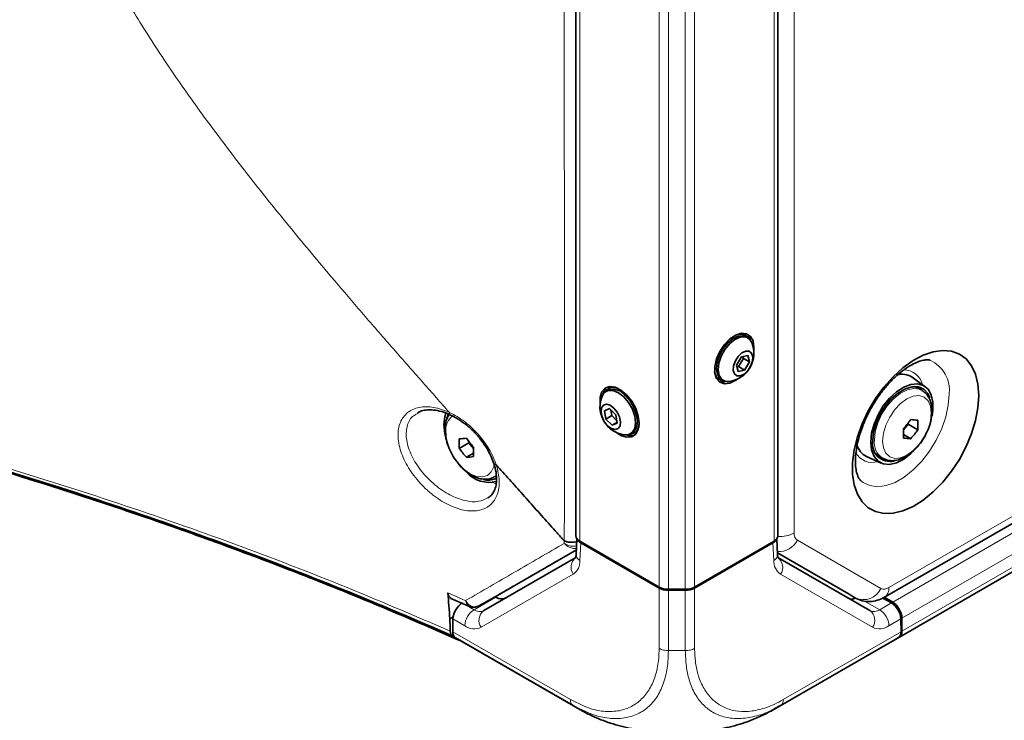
# Model space of a CAD drawing. Header units: millimetres. Extents: x 0 to 1118, y 0 to 864.
# Tile 158 of 256: x 235 to 273, y 609 to 635. Entities that reach past the tile are written whole.
import ezdxf

# ---------------------------------------------------------------- set-up
doc = ezdxf.new("R2010")
doc.units = ezdxf.units.MM

msp = doc.modelspace()

# ---------------------------------------------------------------- linework, layer by layer
at = {"color": 7, "linetype": 'Continuous', "lineweight": 18}
for p, q in [((268.391, 613.6207), (398.9599, 688.9965)), ((268.5421, 613.0649), (398.5967, 688.1438)), ((268.8956, 612.4525), (398.9502, 687.5314)), ((268.8956, 611.9582), (398.9502, 687.0371)), ((268.7921, 611.7293), (398.8467, 686.8082)), ((264.7767, 680.0327), (264.7767, 615.7079)), ((256.5831, 615.3976), (256.5831, 678.8837)), ((264.0077, 615.3976), (264.0077, 678.8837)), ((259.6187, 613.6452), (259.6187, 677.1313)), ((259.9722, 613.5607), (259.9722, 677.0467)), ((260.6187, 613.5607), (260.6187, 677.0467)), ((260.9722, 613.6452), (260.9722, 677.1313)), ((253.4113, 617.9184), (253.324, 617.8563)), ((253.3919, 617.5882), (253.2532, 617.6355)), ((255.9902, 615.313), (255.985, 615.4164)), ((256.6248, 615.3327), (256.5933, 614.6559)), ((263.9976, 614.6559), (263.966, 615.3327)), ((264.901, 615.4332), (268.091, 613.591)), ((264.1404, 614.9485), (267.1253, 613.2248)), ((256.3356, 614.1363), (252.8165, 612.1042)), ((267.7743, 612.1042), (264.2553, 614.1363)), ((259.6187, 611.2981), (259.6187, 613.6044)), ((259.9722, 613.5199), (259.9722, 611.2132)), ((260.6187, 611.2132), (260.6187, 613.5199)), ((260.9722, 613.6044), (260.9722, 611.2981)), ((252.0973, 613.0369), (252.5451, 612.7784)), ((252.5451, 612.7784), (253.3759, 613.258)), ((267.4703, 613.1106), (268.0458, 612.7784)), ((268.0458, 612.7784), (268.4936, 613.0369)), ((252.1915, 612.166), (251.7375, 612.4281)), ((268.8533, 612.4281), (268.3993, 612.166)), ((251.7301, 611.9381), (256.2292, 609.3408)), ((264.3617, 609.3408), (268.8608, 611.9381)), ((268.7616, 611.7117), (264.2578, 609.1117)), ((259.9722, 611.2131), (260.6187, 611.2131)), ((256.5426, 608.9907), (256.3332, 609.1116)), ((264.0483, 608.9907), (264.2577, 609.1116))]:
    msp.add_line(p, q, dxfattribs=at)
at = {"color": 7, "linetype": 'Continuous', "lineweight": 35}
for p, q in [((268.2253, 613.2544), (398.7942, 688.6302)), ((268.4688, 611.5426), (398.5235, 686.6215)), ((256.4367, 679.0878), (256.4367, 615.6017)), ((264.1542, 615.6017), (264.1542, 679.0878)), ((262.9174, 623.2689), (262.875, 623.2934)), ((263.0039, 623.1656), (262.9367, 623.2044)), ((262.7604, 622.4391), (262.5765, 622.1287)), ((262.653, 622.0703), (262.8369, 622.3807)), ((263.0055, 622.4987), (262.7604, 622.4391)), ((262.8369, 622.3807), (262.8191, 622.4534)), ((262.8369, 622.3807), (263.0667, 622.248)), ((263.0667, 622.248), (263.0055, 622.4987)), ((262.5765, 622.1287), (262.6377, 621.8779)), ((262.5942, 622.056), (262.653, 622.0703)), ((262.6377, 621.8779), (262.8828, 621.9376)), ((262.653, 622.0703), (262.8828, 621.9376)), ((262.8828, 621.9376), (263.0667, 622.248)), ((261.8913, 621.5895), (261.9338, 621.565)), ((261.9993, 621.5805), (262.0665, 621.5417)), ((269.7876, 621.3029), (269.2903, 621.662)), ((257.7159, 621.2521), (257.6734, 621.2276)), ((269.5041, 621.2534), (269.3591, 621.3096)), ((269.6539, 621.167), (269.5041, 621.2534)), ((257.6541, 621.163), (257.587, 621.1242)), ((257.719, 620.4649), (257.5275, 620.3807)), ((257.9608, 620.2312), (257.719, 620.4649)), ((250.4164, 620.2932), (250.3912, 620.278)), ((257.5275, 620.3807), (257.5778, 620.0628)), ((257.8076, 620.1954), (257.5778, 620.0628)), ((257.5778, 620.0628), (257.8196, 619.8291)), ((257.7733, 620.4124), (257.8076, 620.1954)), ((257.8076, 620.1954), (257.9951, 620.0142)), ((258.0111, 619.9133), (257.9608, 620.2312)), ((258.0073, 619.9374), (257.8196, 619.8291)), ((257.8196, 619.8291), (258.0111, 619.9133)), ((268.9592, 619.6508), (269.1343, 619.8686)), ((269.1343, 619.8686), (269.1343, 619.9164)), ((269.505, 619.6546), (269.1343, 619.8686)), ((258.5244, 619.5004), (258.5916, 619.5392)), ((258.6571, 619.5236), (258.6995, 619.5481)), ((269.231, 619.3137), (268.9612, 619.4695)), ((251.9786, 618.9453), (252.3493, 619.1593)), ((252.3493, 619.2072), (252.3493, 619.1593)), ((252.3493, 619.1593), (252.5244, 618.9415)), ((252.2526, 618.6045), (252.5224, 618.7602)), ((267.5435, 618.6361), (268.1031, 618.385)), ((268.0347, 618.639), (267.9515, 618.6455)), ((268.0043, 618.6552), (268.154, 618.5688)), ((253.3296, 617.8595), (253.3958, 617.8977)), ((256.4757, 615.49), (256.4474, 614.8833)), ((256.5831, 615.3976), (259.6187, 613.6452)), ((256.6248, 615.3327), (259.6187, 613.6044)), ((260.9722, 613.6452), (264.0077, 615.3976)), ((260.9722, 613.6044), (263.966, 615.3327)), ((264.1435, 614.8833), (264.1152, 615.49)), ((256.4557, 615.0623), (253.3524, 613.2702)), ((264.1404, 614.9484), (266.8778, 613.3676)), ((252.9201, 612.7413), (256.4392, 614.7735)), ((264.1517, 614.7735), (267.6708, 612.7413)), ((252.7255, 612.926), (253.3524, 613.2702)), ((253.3536, 613.2709), (253.3759, 613.258)), ((259.9722, 613.5607), (260.6187, 613.5607)), ((259.9722, 613.5199), (260.6187, 613.5199)), ((267.1253, 613.2248), (266.8778, 613.3676)), ((251.6561, 613.2097), (252.3725, 612.9004)), ((268.4936, 613.0369), (268.1686, 613.2245)), ((268.2192, 613.2512), (268.5421, 613.0649)), ((251.6194, 612.4311), (251.6199, 612.4309)), ((251.6199, 612.4309), (251.7438, 612.4999)), ((251.7375, 612.4281), (251.7301, 611.9381)), ((268.8533, 612.4281), (268.8608, 611.9381)), ((268.8956, 612.4525), (268.8956, 611.9582)), ((256.3331, 609.1117), (251.8293, 611.7117)), ((252.1468, 611.5283), (251.8293, 611.7117)), ((252.1468, 611.5283), (252.1574, 611.5222)), ((252.1574, 611.5222), (252.1679, 611.5161)), ((252.1679, 611.5161), (256.6761, 608.9136)), ((263.9148, 608.9136), (268.423, 611.5161)), ((268.423, 611.5161), (268.4335, 611.5222)), ((268.4335, 611.5222), (268.444, 611.5283)), ((268.444, 611.5283), (268.7616, 611.7117)), ((268.7921, 611.7293), (268.4688, 611.5426)), ((264.2577, 609.1117), (264.0099, 608.9837))]:
    msp.add_line(p, q, dxfattribs=at)
at = {"color": 7, "linetype": 'Continuous', "lineweight": 35, "flags": 128}
for points in [[(263.2311, 622.6714), (263.2405, 622.8139), (263.2072, 623.0504), (263.11, 623.2273), (262.9577, 623.3289), (262.7637, 623.3463), (262.5454, 623.2778), (262.3221, 623.1295), (262.1136, 622.9147), (261.9385, 622.6524), (261.8123, 622.3659), (261.7463, 622.0806), (261.7463, 621.822), (261.8123, 621.613), (261.9385, 621.4722), (262.1136, 621.412), (262.3221, 621.4379), (262.5454, 621.5475), (262.6081, 621.5921)], [(261.9993, 621.5805), (261.9448, 621.6204), (261.8446, 621.7723), (261.8055, 621.9849), (261.8312, 622.2374), (261.9192, 622.505), (262.061, 622.7617), (262.2426, 622.9822), (262.4463, 623.145), (262.6521, 623.2341)], [(262.2974, 621.5018), (262.1633, 621.5053), (262.0119, 621.5816), (261.9118, 621.7335), (261.8726, 621.9461), (261.8984, 622.1986), (261.9864, 622.4663), (262.1282, 622.7229), (262.3098, 622.9434), (262.5135, 623.1062), (262.7193, 623.1953)], [(262.6521, 623.2341), (262.8399, 623.2408), (262.9367, 623.2044)], [(262.7187, 623.3388), (262.792, 623.3273), (262.875, 623.2934)], [(271.8328, 620.9661), (271.8015, 620.5006), (271.7085, 620.011), (271.5561, 619.5101), (271.3483, 619.0107), (271.0905, 618.5258), (270.7894, 618.0681), (270.4527, 617.6493), (270.0892, 617.2802), (269.7083, 616.9705), (269.3198, 616.7282), (268.9339, 616.5595), (268.5605, 616.4689), (268.2093, 616.4586), (267.8893, 616.5289), (267.609, 616.678), (267.3754, 616.9021), (267.1948, 617.1953), (267.0717, 617.55), (267.0093, 617.9572), (267.0093, 618.4061), (267.0717, 618.8852), (267.1948, 619.3821), (267.3754, 619.8839), (267.609, 620.3776), (267.8893, 620.8504), (268.2093, 621.2901), (268.5605, 621.6853), (268.9339, 622.0258), (269.3198, 622.3027), (269.7083, 622.5089), (270.0892, 622.639), (270.4527, 622.6896), (270.7894, 622.6595), (271.0905, 622.5494), (271.3483, 622.3622), (271.5561, 622.1028), (271.7085, 621.7777), (271.8015, 621.3956), (271.8328, 620.9661)], [(262.9252, 622.6622), (263.0545, 622.6595), (263.1484, 622.5851), (263.1925, 622.4503), (263.1801, 622.2756), (263.1131, 622.0877), (263.0018, 621.915), (262.863, 621.784), (262.7179, 621.7145), (262.5886, 621.7172), (262.4948, 621.7916), (262.4507, 621.9264), (262.4631, 622.101), (262.53, 622.289), (262.6413, 622.4617), (262.7801, 622.5927), (262.9252, 622.6622)], [(261.8913, 621.5895), (261.8204, 621.6444), (261.7739, 621.7021)], [(258.8529, 619.9051), (258.8196, 620.1801), (258.7224, 620.4692), (258.5701, 620.7467), (258.3761, 620.988), (258.1578, 621.1716), (257.9345, 621.2812), (257.726, 621.307), (257.5509, 621.2469), (257.4247, 621.106), (257.3587, 620.897), (257.3587, 620.6384), (257.3598, 620.63)], [(257.6261, 621.285), (257.5308, 621.1673), (257.4757, 621.0178)], [(257.7159, 621.2521), (257.7988, 621.286), (257.8722, 621.2974)], [(261.9076, 621.4952), (262.0075, 621.4732), (262.2143, 621.4986)], [(267.7024, 619.1838), (267.7345, 619.5202), (267.8293, 619.8755), (267.9815, 620.2307), (268.1831, 620.5666), (268.423, 620.8651), (268.6884, 621.11), (268.965, 621.2883), (269.2378, 621.3903), (269.4922, 621.4104), (269.7145, 621.3476), (269.8926, 621.2054), (270.0169, 620.9912), (270.0808, 620.7168), (270.0808, 620.3969), (270.0502, 620.1914)], [(269.9562, 620.8773), (269.8818, 621.0396), (269.7292, 621.2067), (269.5283, 621.2963), (269.2905, 621.3031), (269.0299, 621.2268), (268.7614, 621.0719), (268.5007, 620.8472), (268.263, 620.5659), (268.062, 620.2442), (267.9095, 619.9011), (267.8143, 619.5562), (267.7819, 619.2297)], [(269.4862, 621.3039), (269.5282, 621.2437), (269.5334, 621.2351)], [(257.4369, 620.9442), (257.5237, 621.0761), (257.6719, 621.158), (257.8577, 621.1572), (258.0629, 621.0736), (258.2674, 620.9155)], [(258.2674, 620.9155), (258.4512, 620.6984), (258.5962, 620.4434), (258.6883, 620.1757), (258.7186, 619.9213), (258.6839, 619.7052), (258.5877, 619.5485), (258.4394, 619.4666), (258.2935, 619.4605)], [(258.3346, 620.9543), (258.5183, 620.7371), (258.6634, 620.4822), (258.7555, 620.2144), (258.7857, 619.9601), (258.751, 619.744), (258.6549, 619.5873), (258.5916, 619.5392)], [(257.8885, 620.4866), (258.0147, 620.3299), (258.1036, 620.1454), (258.1416, 619.9612), (258.1229, 619.8052), (258.0504, 619.7013), (257.9351, 619.6652), (257.7945, 619.7025), (257.6501, 619.8074), (257.5238, 619.9641), (257.435, 620.1486), (257.397, 620.3328), (257.4157, 620.4888), (257.4882, 620.5927), (257.6035, 620.6288), (257.7441, 620.5915), (257.8885, 620.4866)], [(251.3947, 619.8523), (251.4269, 620.1515), (251.4716, 620.2945)], [(251.5673, 620.2671), (251.5066, 620.0954), (251.4943, 620.0376)], [(251.4639, 619.35), (251.4269, 619.5159), (251.3947, 619.8523)], [(257.9828, 619.5508), (258.1578, 619.4413), (258.3761, 619.3728), (258.5701, 619.3901), (258.7224, 619.4918), (258.8196, 619.6687), (258.8529, 619.9051)], [(258.817, 619.6608), (258.7705, 619.603), (258.6995, 619.5481)], [(269.2983, 618.8081), (269.2378, 618.7502), (268.965, 618.5371), (268.6884, 618.3961), (268.423, 618.3346), (268.1831, 618.3561), (267.9815, 618.4593), (267.8293, 618.6387), (267.7345, 618.8846), (267.7024, 619.1838)], [(267.883, 618.7528), (267.8961, 618.739), (268.0043, 618.6552)], [(251.7272, 611.7696), (251.8325, 611.704), (252.0082, 611.5947)]]:
    msp.add_lwpolyline(points, dxfattribs=at)
at = {"color": 7, "linetype": 'Continuous', "lineweight": 18, "flags": 128}
for points in [[(267.8433, 619.2556), (267.8766, 619.5794), (267.9745, 619.9214), (268.1307, 620.26), (268.3356, 620.5739), (268.5762, 620.8435), (268.8373, 621.0518), (269.1027, 621.1857), (269.3555, 621.2368), (269.58, 621.2019), (269.6651, 621.1603)], [(270.7002, 621.0165), (270.6679, 620.5962), (270.5723, 620.153), (270.4166, 619.7021), (270.2061, 619.2586), (269.948, 618.8379), (269.651, 618.4541), (269.3253, 618.1203), (268.9819, 617.848), (268.6326, 617.6463), (268.2892, 617.5222), (267.9635, 617.4799), (267.6665, 617.5208), (267.4083, 617.6435), (267.3171, 617.7154)], [(268.155, 619.2242), (268.1868, 618.964), (268.2799, 618.7582), (268.428, 618.6209), (268.621, 618.5613), (268.8457, 618.5835), (269.0869, 618.6861), (269.3281, 618.862), (269.5529, 619.0992), (269.7459, 619.3817), (269.894, 619.6901), (269.9871, 620.0034), (270.0189, 620.3002), (269.9871, 620.5604), (269.894, 620.7662), (269.7459, 620.9036), (269.5529, 620.9632), (269.3281, 620.9409), (269.0869, 620.8384), (268.8457, 620.6625), (268.621, 620.4252), (268.428, 620.1428), (268.2799, 619.8344), (268.1868, 619.5211), (268.155, 619.2242)], [(251.4647, 619.591), (251.4965, 619.2941), (251.5896, 618.9808), (251.7377, 618.6724), (251.9307, 618.39), (252.1555, 618.1527), (252.3967, 617.9768), (252.6379, 617.8743), (252.8626, 617.852), (253.0556, 617.9116), (253.2037, 618.049), (253.2968, 618.2548), (253.3161, 618.3468)]]:
    msp.add_lwpolyline(points, dxfattribs=at)
at = {"color": 7, "linetype": 'Continuous', "lineweight": 35}
for centre, radius, start, end in [((262.7176, 622.9279), 0.3899, 32.02238, 116.77608), ((262.8269, 622.8631), 0.3492, 20.52621, 107.95204), ((262.6429, 622.9692), 0.4808, 10.78413, 47.97822), ((262.1543, 622.5736), 1.0813, 277.60709, 22.39829), ((262.1291, 621.9086), 0.3899, 183.23086, 267.98143), ((268.9051, 621.0846), 0.6941, 56.29789, 107.08636), ((257.8733, 620.8866), 0.3899, 63.2239, 147.97761), ((257.8563, 620.6086), 0.5901, 35.85592, 110.03568), ((258.4366, 620.5322), 1.0812, 157.60171, 225.97626), ((265.5181, 622.7485), 4.5932, 318.47673, 323.93413), ((269.7473, 624.275), 4.262, 263.04103, 266.73993), ((258.4366, 620.5322), 1.0812, 225.97626, 262.39291), ((258.4618, 619.8672), 0.3899, 272.01857, 356.76916), ((265.3039, 619.5209), 3.6576, 357.13719, 2.86281), ((265.8519, 619.8373), 3.6576, 357.13719, 2.86281), ((255.6317, 619.128), 3.6576, 177.13719, 182.86281), ((251.7363, 623.5658), 4.262, 273.26007, 276.95897), ((255.9655, 622.0393), 4.5932, 216.06587, 221.52327), ((258.5347, 619.8943), 0.4648, 250.11169, 288.6399), ((269.4733, 623.5688), 4.262, 263.04103, 266.73993), ((265.7921, 622.3587), 4.5932, 318.47673, 323.93413), ((255.6915, 621.6494), 4.5932, 216.06587, 221.52327), ((256.1797, 618.8116), 3.6576, 177.13719, 182.86281), ((267.8469, 619.2534), 0.6878, 194.62846, 243.82168), ((268.4412, 619.1125), 0.6696, 169.91941, 283.22198), ((252.0103, 622.8595), 4.262, 273.26007, 276.95897), ((253.1185, 618.7876), 1.1422, 223.53127, 283.25938), ((253.0726, 618.3811), 0.6558, 253.94946, 297.4958), ((256.6869, 615.6267), 0.2515, 185.6948, 245.62534), ((263.904, 615.6267), 0.2515, 294.37466, 354.3052), ((259.9578, 614.282), 0.7215, 241.95976, 271.1441), ((259.9578, 614.2412), 0.7215, 241.95976, 271.1441), ((260.6331, 614.282), 0.7215, 268.8559, 298.04024), ((260.6331, 614.2412), 0.7215, 268.8559, 298.04024), ((268.128, 612.4176), 0.7684, 2.60548, 57.39452), ((268.6453, 611.9335), 0.2515, 305.69804, 5.62038)]:
    msp.add_arc(centre, radius, start, end, dxfattribs=at)
at = {"color": 7, "linetype": 'Continuous', "lineweight": 18}
for centre, radius, start, end in [((269.4383, 621.1668), 1.2708, 353.20406, 64.82887), ((268.9691, 621.2173), 0.7301, 12.8754, 91.03517), ((252.1288, 619.6555), 0.6672, 127.15608, 185.54914), ((268.5589, 619.1659), 0.7212, 172.85861, 236.12088), ((267.7674, 619.1352), 0.7289, 208.50591, 287.20724), ((264.222, 616.771), 1.1991, 266.64931, 297.55824), ((265.0771, 615.6783), 0.3018, 174.37962, 234.30196), ((264.1985, 615.7797), 0.7833, 265.57494, 333.74341), ((256.7065, 614.8891), 0.2592, 181.2778, 244.09706), ((263.8778, 614.8932), 0.2658, 296.77243, 357.8527), ((256.7125, 614.4021), 0.4611, 126.35124, 215.18509), ((255.9905, 614.6312), 0.6033, 304.89333, 2.3489), ((264.6004, 614.6312), 0.6033, 177.6511, 235.10667), ((263.8784, 614.4021), 0.4611, 324.81491, 53.64876), ((267.4213, 613.9007), 0.7379, 246.35693, 335.1837), ((268.2153, 613.866), 0.3018, 245.68605, 305.61817), ((268.0105, 613.5723), 0.3836, 304.03203, 7.25827), ((252.9591, 612.1311), 0.7684, 122.60548, 177.39452), ((252.7648, 613.085), 0.3772, 234.38183, 294.31395), ((253.1934, 612.3699), 0.4611, 126.35124, 215.18509), ((267.8261, 613.085), 0.3772, 245.68605, 305.61817), ((267.3975, 612.3699), 0.4611, 324.81491, 53.64876), ((267.6317, 612.1311), 0.7684, 2.60548, 57.39452), ((252.5577, 612.6771), 0.6287, 234.38183, 294.31395), ((268.0332, 612.6771), 0.6287, 245.68605, 305.61817)]:
    msp.add_arc(centre, radius, start, end, dxfattribs=at)
at = {"color": 7, "linetype": 'Continuous', "lineweight": 35}
for centre, major_axis, ratio, start_param, end_param in [((256.9784, 615.5368), (0.5003, -0.0006), 0.5772866, 3.3770792, 3.928362), ((263.6125, 615.5368), (0.5003, 0.0006), 0.5772866, 5.496416, 6.0476986), ((252.0911, 612.6322), (0.2564, 0.4293), 0.56722, 0.7937456, 2.3645419), ((253.3852, 613.8758), (-0.365, 0.6553), 0.587367, 2.3653138, 3.150712), ((267.2057, 613.8758), (0.365, 0.6553), 0.587367, 3.1324733, 3.7579926), ((268.4998, 612.6322), (-0.2564, 0.4293), 0.56722, 3.9186434, 5.4894397), ((252.0836, 612.1422), (0.2564, 0.4293), 0.56722, 2.3645419, 3.1499401), ((268.5072, 612.1422), (-0.2564, 0.4293), 0.56722, 3.1332452, 3.9186434)]:
    msp.add_ellipse(centre, major_axis=major_axis, ratio=ratio, start_param=start_param, end_param=end_param, dxfattribs=at)
at = {"color": 7, "linetype": 'Continuous', "lineweight": 18}
for points, knots in [([(255.9925, 615.4082), (255.9938, 615.7341), (255.9957, 616.063), (255.9984, 616.7259), (255.9992, 617.0597), (256.0001, 617.7288), (256.0003, 618.0639), (256.0005, 618.7333), (256.0006, 619.0679), (256.0008, 620.7406), (256.0003, 622.0795), (255.9988, 624.7586), (255.9979, 626.098), (255.9961, 628.7777), (255.995, 630.1179), (255.9926, 632.7984), (255.9914, 634.1388), (255.9889, 636.8194), (255.9878, 638.1597), (255.9849, 640.8415), (255.983, 642.1832), (255.9795, 644.866), (255.9778, 646.2073), (255.9729, 650.2307), (255.9698, 652.9125), (255.9634, 656.9391), (255.9609, 658.2819), (255.9558, 660.968), (255.9531, 662.3114), (255.9499, 664.3246), (255.949, 664.9953), (255.9477, 666.3354), (255.9474, 667.0047), (255.9455, 668.3459), (255.9441, 669.0176), (255.9404, 670.3632), (255.9383, 671.037), (255.9344, 672.3844), (255.9326, 673.058), (255.9298, 674.403), (255.9287, 675.0744), (255.926, 676.4157), (255.9245, 677.0855), (255.9195, 678.0936), (255.9173, 678.4299), (255.9115, 679.1074), (255.908, 679.4495), (255.9055, 679.7949)], [0, 0, 0, 0, 0.015625, 0.015625, 0.03125, 0.03125, 0.046875, 0.046875, 0.0625, 0.0625, 0.125, 0.125, 0.1875, 0.1875, 0.25, 0.25, 0.3125, 0.3125, 0.375, 0.375, 0.4375, 0.4375, 0.5, 0.5, 0.625, 0.625, 0.6875, 0.6875, 0.75, 0.75, 0.78125, 0.78125, 0.8125, 0.8125, 0.84375, 0.84375, 0.875, 0.875, 0.90625, 0.90625, 0.9375, 0.9375, 0.96875, 0.96875, 0.984375, 0.984375, 1, 1, 1, 1]), ([(251.609, 620.3145), (251.5243, 620.4098), (251.3556, 620.5999), (251.1038, 620.884), (250.8543, 621.1661), (250.607, 621.4461), (250.3618, 621.7242), (250.1189, 622.0003), (249.5901, 622.6026), (248.7905, 623.5189), (247.7393, 624.7385), (246.5334, 626.16), (245.1982, 627.7728), (243.723, 629.6241), (242.329, 631.4641), (240.9953, 633.3433), (239.774, 635.2118), (238.8394, 636.8016), (238.1603, 638.0767), (237.6813, 639.0486), (237.2459, 640.0131), (236.9234, 640.8021), (236.6919, 641.416), (236.535, 641.8559), (236.3875, 642.2946), (236.2494, 642.7326), (236.1206, 643.17), (236.0011, 643.607), (235.891, 644.0441), (235.7895, 644.4814), (235.7297, 644.7731), (235.6997, 644.919)], [0, 0, 0, 0, 0.0121381, 0.0241833, 0.0361368, 0.0479996, 0.0597729, 0.0714577, 0.0830552, 0.1362177, 0.1875962, 0.2372889, 0.3154736, 0.3901271, 0.4683956, 0.5434348, 0.6208492, 0.6954371, 0.7343547, 0.7726467, 0.8104244, 0.847804, 0.8649426, 0.8819937, 0.8989699, 0.9158844, 0.9327503, 0.9495811, 0.9663904, 0.9831921, 1, 1, 1, 1]), ([(186.6409, 634.8462), (186.8785, 634.6566), (187.6292, 634.0578), (189.0424, 633.1171), (190.8236, 632.0036), (192.7168, 630.9452), (194.7059, 629.9384), (196.7784, 628.9921), (198.9215, 628.1077), (201.1207, 627.2858), (203.3774, 626.519), (206.4541, 625.5622), (210.3878, 624.4785), (215.1821, 623.2855), (219.9817, 622.1338), (224.7584, 620.9586), (229.4805, 619.7215), (234.1246, 618.3929), (238.6762, 616.9593), (243.1191, 615.4094), (247.4586, 613.7537), (250.2437, 612.5576), (251.6375, 611.959)], [0, 0, 0, 0, 0.0157931, 0.0498897, 0.0839908, 0.1181786, 0.1526289, 0.187166, 0.221242, 0.2553898, 0.2893904, 0.3234409, 0.3917882, 0.4594988, 0.5272287, 0.5947539, 0.6621783, 0.7296686, 0.7970357, 0.8645208, 0.9321954, 1, 1, 1, 1]), ([(253.3904, 618.3158), (253.4607, 618.1027), (253.4993, 617.8987), (253.5098, 617.6068), (253.5051, 617.5136), (253.4801, 617.3379), (253.4597, 617.255), (253.4172, 617.1381), (253.4009, 617.1004), (253.3649, 617.0288), (253.3452, 616.9948), (253.2805, 616.8979), (253.2304, 616.8403), (253.1446, 616.7644), (253.114, 616.7408), (253.0502, 616.6978), (253.0169, 616.6785), (252.9129, 616.6265), (252.8381, 616.5999), (252.6776, 616.5631), (252.5915, 616.5531), (252.4142, 616.55), (252.3223, 616.5568), (252.1319, 616.5869), (252.0328, 616.6106), (251.8344, 616.6731), (251.7344, 616.7119), (251.5328, 616.8046), (251.4304, 616.859), (251.2299, 616.9798), (251.1315, 617.0463), (250.9865, 617.155), (250.9386, 617.1927), (250.8436, 617.2712), (250.7965, 617.3121), (250.6589, 617.4374), (250.5713, 617.5248), (250.4044, 617.7076), (250.3248, 617.8033), (250.1757, 618.0011), (250.1074, 618.1014), (249.9832, 618.305), (249.9273, 618.4082), (249.8284, 618.6178), (249.7863, 618.7223), (249.7179, 618.9278), (249.6913, 619.0294), (249.6633, 619.1799), (249.656, 619.23), (249.6456, 619.3277), (249.6425, 619.3756), (249.6395, 619.5164), (249.6457, 619.6063), (249.6749, 619.7784), (249.6983, 619.8606), (249.7604, 620.0109), (249.7993, 620.0799), (249.8927, 620.2055), (249.9478, 620.2623), (250.0699, 620.3593), (250.1373, 620.4001), (250.2845, 620.4663), (250.3651, 620.4917), (250.5336, 620.5253), (250.6219, 620.5337), (250.8065, 620.5341), (250.9037, 620.5258), (251.1004, 620.4929), (251.2002, 620.4684), (251.4026, 620.4036), (251.5056, 620.363), (251.6088, 620.3146)], [0, 0, 0, 0, 0.0625, 0.0625, 0.09375, 0.09375, 0.125, 0.125, 0.140625, 0.140625, 0.15625, 0.15625, 0.1875, 0.1875, 0.203125, 0.203125, 0.21875, 0.21875, 0.25, 0.25, 0.28125, 0.28125, 0.3125, 0.3125, 0.34375, 0.34375, 0.375, 0.375, 0.40625, 0.40625, 0.4375, 0.4375, 0.453125, 0.453125, 0.46875, 0.46875, 0.5, 0.5, 0.53125, 0.53125, 0.5625, 0.5625, 0.59375, 0.59375, 0.625, 0.625, 0.65625, 0.65625, 0.671875, 0.671875, 0.6875, 0.6875, 0.71875, 0.71875, 0.75, 0.75, 0.78125, 0.78125, 0.8125, 0.8125, 0.84375, 0.84375, 0.875, 0.875, 0.90625, 0.90625, 0.9375, 0.9375, 0.96875, 0.96875, 1, 1, 1, 1]), ([(250.3912, 620.278), (250.3225, 620.2431), (250.1196, 620.1401), (249.957, 619.7823), (249.9374, 619.261), (250.1352, 618.6595), (250.3905, 618.2596), (250.6899, 617.8849), (251.0339, 617.5342), (251.6195, 617.1391), (252.2046, 616.9205), (252.7192, 616.8787), (252.9593, 617.0035), (253.0689, 617.0605)], [0, 0, 0, 0, 0.0532574, 0.1573524, 0.2637365, 0.3725545, 0.4824612, 0.4825817, 0.5921975, 0.7003339, 0.8067419, 0.9117937, 1, 1, 1, 1]), ([(251.6092, 620.3143), (251.8057, 620.2226), (251.9967, 620.1068), (252.2283, 619.932), (252.2744, 619.8953), (252.3645, 619.82), (252.4087, 619.7812), (252.5382, 619.6618), (252.6208, 619.5779), (252.7785, 619.4016), (252.8541, 619.3083), (252.993, 619.1185), (253.0567, 619.0216), (253.1728, 618.8241), (253.2254, 618.723), (253.3181, 618.5189), (253.3577, 618.4171), (253.3907, 618.3155)], [0, 0, 0, 0, 0.25, 0.25, 0.3125, 0.3125, 0.375, 0.375, 0.5, 0.5, 0.625, 0.625, 0.75, 0.75, 0.875, 0.875, 1, 1, 1, 1]), ([(251.6092, 620.3143), (251.6108, 620.2934), (251.6142, 620.2517), (251.6313, 620.2225), (251.6465, 620.2222), (251.6478, 620.2222)], [0, 0, 0, 0, 0.4787918, 0.9575836, 1, 1, 1, 1]), ([(253.301, 618.3701), (253.3027, 618.3645), (253.3067, 618.3514), (253.3251, 618.3354), (253.3528, 618.3219), (253.3781, 618.3177), (253.3907, 618.3155)], [0, 0, 0, 0, 0.1996394, 0.4664262, 0.7332131, 1, 1, 1, 1]), ([(252.2216, 613.1264), (252.846, 613.4886), (253.4712, 613.8513), (254.0964, 614.2141), (254.7277, 614.5804), (255.3591, 614.9468), (255.9902, 615.313)], [0, 0, 0, 0, 0.014205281, 0.014205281, 0.014205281, 0.028546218, 0.028546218, 0.028546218, 0.028546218]), ([(255.9902, 615.313), (255.9907, 615.3124), (256.0328, 615.2669), (256.1313, 615.1876), (256.2986, 615.115), (256.4063, 615.1157), (256.4582, 615.116)], [0, 0, 0, 0, 0.0045054, 0.3421827, 0.6828845, 1, 1, 1, 1]), ([(255.9902, 615.313), (255.9908, 615.3126), (256.0391, 615.281), (256.1499, 615.2301), (256.3196, 615.1951), (256.4209, 615.2083), (256.4628, 615.2137)], [0, 0, 0, 0, 0.0048793, 0.370585, 0.7395661, 1, 1, 1, 1]), ([(256.4563, 615.0749), (255.8528, 614.7274), (254.6045, 614.0085), (253.3573, 613.2902), (252.713, 612.9192)], [0, 0, 0, 0, 0.4834723, 1, 1, 1, 1]), ([(251.545, 613.4215), (251.6645, 613.3697), (251.7838, 613.3179), (251.903, 613.2659), (252.0093, 613.2195), (252.1155, 613.173), (252.2216, 613.1264)], [0, 0, 0, 0, 0.001792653, 0.001792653, 0.001792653, 0.0033921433, 0.0033921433, 0.0033921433, 0.0033921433]), ([(252.713, 612.9192), (252.6727, 612.8971), (252.6292, 612.8853), (252.5613, 612.8833), (252.5387, 612.8852), (252.4933, 612.8942), (252.4704, 612.9013), (252.426, 612.9203), (252.4044, 612.9322), (252.3623, 612.9604), (252.3418, 612.977), (252.3034, 613.0135), (252.2854, 613.0336), (252.2516, 613.0774), (252.2356, 613.1016), (252.2216, 613.1264)], [0, 0, 0, 0, 0.25, 0.25, 0.375, 0.375, 0.5, 0.5, 0.625, 0.625, 0.75, 0.75, 0.875, 0.875, 1, 1, 1, 1]), ([(252.2216, 613.1264), (252.2218, 613.1257), (252.2253, 613.1113), (252.243, 613.0507), (252.2909, 612.9677), (252.3463, 612.9095), (252.3797, 612.9042), (252.3804, 612.9041)], [0, 0, 0, 0, 0.0062935, 0.1327011, 0.5750526, 0.9915739, 1, 1, 1, 1]), ([(256.2292, 609.3409), (256.5104, 609.2016), (256.9918, 608.9632), (257.6344, 608.8677), (258.161, 608.9083), (258.6216, 609.0873), (259.0037, 609.3904), (259.3012, 609.7972), (259.5068, 610.3077), (259.6058, 610.8205), (259.6151, 611.1693), (259.6185, 611.2982)], [0, 0, 0, 0, 0.1584128, 0.2711139, 0.3838354, 0.4991898, 0.6083334, 0.7174776, 0.826751, 0.9360043, 1, 1, 1, 1]), ([(259.9721, 611.2133), (259.9684, 611.075), (259.9583, 610.7035), (259.8596, 610.1501), (259.6489, 609.6023), (259.3363, 609.1589), (258.9265, 608.8322), (258.4276, 608.641), (257.8557, 608.5978), (257.1574, 608.7039), (256.6359, 608.962), (256.3332, 609.1117)], [0, 0, 0, 0, 0.0638809, 0.1715817, 0.2825247, 0.3900468, 0.5008149, 0.6162125, 0.7271686, 0.8416822, 1, 1, 1, 1]), ([(264.0099, 608.9837), (263.9673, 608.9612), (263.721, 608.8311), (263.2688, 608.6824), (262.6834, 608.5949), (262.1386, 608.6497), (261.676, 608.8305), (261.2857, 609.131), (260.9757, 609.5409), (260.7641, 610.0483), (260.6413, 610.611), (260.6263, 611.0111), (260.6188, 611.2133)], [0, 0, 0, 0, 0.02340885, 0.13522634, 0.25035608, 0.36206843, 0.47710116, 0.57857959, 0.69051322, 0.80578153, 0.9018663, 1, 1, 1, 1]), ([(260.9724, 611.2982), (260.9796, 611.1122), (260.994, 610.7404), (261.1129, 610.2194), (261.3192, 609.7478), (261.6123, 609.367), (261.976, 609.088), (262.4028, 608.9186), (262.9004, 608.8643), (263.4417, 608.9408), (263.936, 609.1105), (264.2449, 609.2777), (264.3617, 609.3409)], [0, 0, 0, 0, 0.09291466, 0.18581515, 0.29447761, 0.40316207, 0.50020129, 0.60862537, 0.71704406, 0.82556878, 0.93408084, 1, 1, 1, 1]), ([(256.676, 608.9136), (256.6661, 608.9194), (256.6329, 608.9385), (256.5916, 608.9624), (256.5554, 608.9833), (256.5453, 608.9891), (256.543, 608.9904), (256.5426, 608.9907)], [0, 0, 0, 0, 0.2452024, 0.8175352, 0.9606824, 0.9921507, 1, 1, 1, 1]), ([(264.0483, 608.9907), (264.0455, 608.9891), (264.0284, 608.9792), (263.9829, 608.9529), (263.9436, 608.9303), (263.9148, 608.9136)], [0, 0, 0, 0, 0.05123887, 0.3045526, 1, 1, 1, 1])]:
    msp.add_open_spline(points, degree=3, knots=knots, dxfattribs=at)
at = {"color": 7, "linetype": 'Continuous', "lineweight": 35}
for points, knots in [([(251.7272, 611.7696), (251.7122, 611.7762), (250.3232, 612.3916), (247.5139, 613.5805), (243.1942, 615.248), (238.7503, 616.8058), (234.197, 618.254), (229.5468, 619.5943), (224.8224, 620.8472), (220.0437, 622.0361), (215.2437, 623.2004), (210.991, 624.2705), (207.3158, 625.2752), (204.2158, 626.2054), (201.4456, 627.1334), (199.0083, 628.0506), (196.856, 628.9299), (195.4983, 629.5786), (194.8131, 629.906)], [0, 0, 0, 0, 0.0008733, 0.0805131, 0.160152, 0.2397952, 0.319441, 0.3991, 0.4787659, 0.5584677, 0.6383347, 0.7181933, 0.771739, 0.8252961, 0.8788143, 0.9189547, 0.9590934, 1, 1, 1, 1]), ([(215.7269, 623.0892), (216.309, 622.9423), (218.2091, 622.4627), (221.4403, 621.6679), (225.3868, 620.6622), (229.3002, 619.6154), (233.1609, 618.5086), (236.9617, 617.3339), (240.4357, 616.1701), (243.5962, 615.033), (246.4554, 613.9365), (249.2669, 612.7949), (251.0942, 611.9949), (252.0082, 611.5947)], [0, 0, 0, 0, 0.04590037, 0.14984051, 0.25378563, 0.35759605, 0.4614708, 0.56521821, 0.66907963, 0.75164269, 0.8342722, 0.91710281, 1, 1, 1, 1]), ([(267.318, 617.7152), (267.3172, 617.7157), (267.3046, 617.7239), (267.2701, 617.7656), (267.2078, 617.8787), (267.1496, 618.0673), (267.1157, 618.3272), (267.1178, 618.6399), (267.1622, 618.9968), (267.2524, 619.3866), (267.3894, 619.7966), (267.5714, 620.213), (267.7938, 620.6215), (268.0498, 621.0083), (268.3304, 621.3605), (268.6247, 621.6669), (268.9203, 621.9188), (269.2039, 622.1106), (269.4609, 622.2408), (269.678, 622.3128), (269.8409, 622.3364), (269.936, 622.3301), (269.9616, 622.3209), (269.9721, 622.3171)], [0, 0, 0, 0, 0.0034591, 0.055529, 0.1041532, 0.1557298, 0.2051244, 0.2544206, 0.3042325, 0.3548359, 0.4061849, 0.4581033, 0.5103666, 0.5627354, 0.6149118, 0.666636, 0.7176908, 0.7679138, 0.8172774, 0.8660447, 0.9149475, 0.9652531, 1, 1, 1, 1]), ([(269.8819, 619.6361), (269.8863, 619.645), (269.9425, 619.7565), (270.0045, 619.9844), (270.0551, 620.3024), (270.0371, 620.5946), (269.9588, 620.8417), (269.8371, 621.0357), (269.7209, 621.1172), (269.6673, 621.1547)], [0, 0, 0, 0, 0.01524224, 0.19238682, 0.3715468, 0.5538798, 0.71606551, 0.86898239, 1, 1, 1, 1]), ([(250.3833, 620.2967), (250.4011, 620.3099), (250.472, 620.3626), (250.6506, 620.4088), (250.9176, 620.4295), (251.227, 620.3781), (251.4749, 620.3057), (251.6149, 620.232), (251.6452, 620.216)], [0, 0, 0, 0, 0.06950826, 0.27848186, 0.50189852, 0.72227235, 0.93978688, 1, 1, 1, 1]), ([(251.6183, 620.2541), (251.5967, 620.2278), (251.5255, 620.1407), (251.4579, 619.9398), (251.4452, 619.7561), (251.4385, 619.6587)], [0, 0, 0, 0, 0.1691555, 0.5592092, 1, 1, 1, 1]), ([(251.6453, 620.2157), (251.7223, 620.1792), (251.91, 620.0903), (252.205, 619.885), (252.5129, 619.6166), (252.7904, 619.3089), (253.0225, 618.976), (253.1971, 618.656), (253.2659, 618.4549), (253.2957, 618.3679)], [0, 0, 0, 0, 0.1077017, 0.2624948, 0.4184985, 0.5735197, 0.7280488, 0.8823032, 1, 1, 1, 1]), ([(251.4385, 619.6587), (251.4403, 619.6037), (251.4457, 619.4474), (251.5017, 619.1763), (251.6219, 618.8592), (251.7572, 618.6015), (251.8624, 618.4691), (251.8973, 618.4251)], [0, 0, 0, 0, 0.13484183, 0.38319792, 0.63064729, 0.87743645, 1, 1, 1, 1]), ([(268.1602, 618.5704), (268.2218, 618.5402), (268.3523, 618.4763), (268.5827, 618.4672), (268.8269, 618.519), (269.0772, 618.6395), (269.3241, 618.825), (269.552, 619.0676), (269.7464, 619.3426), (269.8381, 619.5413), (269.8819, 619.6361)], [0, 0, 0, 0, 0.1050044, 0.2226458, 0.3436396, 0.4721344, 0.6063418, 0.7417573, 0.8767302, 1, 1, 1, 1]), ([(251.8973, 618.4251), (251.9311, 618.3786), (252.0326, 618.2389), (252.2374, 618.0513), (252.4983, 617.8762), (252.7633, 617.7766), (253.0125, 617.7578), (253.2017, 617.7868), (253.2901, 617.846), (253.3166, 617.8636)], [0, 0, 0, 0, 0.0888946, 0.2663935, 0.4464794, 0.6298428, 0.7868687, 0.9363965, 1, 1, 1, 1]), ([(253.2952, 618.3679), (253.3066, 618.3382), (253.3611, 618.1965), (253.4009, 617.9553), (253.4119, 617.6654), (253.3648, 617.4166), (253.2677, 617.2236), (253.1721, 617.1022), (253.0894, 617.0622), (253.0701, 617.0529)], [0, 0, 0, 0, 0.0472037, 0.2253474, 0.4027109, 0.5787469, 0.7581529, 0.9436074, 1, 1, 1, 1]), ([(255.985, 615.4164), (255.8957, 615.5163), (255.7177, 615.7152), (255.4516, 616.0125), (255.1874, 616.3077), (254.9251, 616.6007), (254.6647, 616.8916), (254.4062, 617.1804), (254.1496, 617.4671), (253.8949, 617.7517), (253.6421, 618.0344), (253.4742, 618.2221), (253.3906, 618.3157)], [0, 0, 0, 0, 0.10343895, 0.20608942, 0.30796074, 0.40906213, 0.50940266, 0.60899125, 0.70783668, 0.80594762, 0.90333259, 1, 1, 1, 1]), ([(255.9925, 615.4082), (256.0405, 615.3917), (256.1364, 615.3586), (256.3082, 615.3478), (256.4165, 615.3679), (256.4704, 615.3779)], [0, 0, 0, 0, 0.3343157, 0.6686307, 1, 1, 1, 1]), ([(256.4474, 614.8833), (256.4457, 614.8618), (256.4407, 614.7996), (256.4202, 614.758), (256.4237, 614.7624), (256.4247, 614.7637)], [0, 0, 0, 0, 0.2699883, 0.7790817, 1, 1, 1, 1]), ([(264.1662, 614.764), (264.1671, 614.7628), (264.1696, 614.7593), (264.1499, 614.8028), (264.1451, 614.8624), (264.1435, 614.8833)], [0, 0, 0, 0, 0.2554327, 0.7384585, 1, 1, 1, 1]), ([(251.6627, 613.2223), (251.6378, 613.2374), (251.5844, 613.2697), (251.5529, 613.3507), (251.5465, 613.4075), (251.545, 613.4215)], [0, 0, 0, 0, 0.39776892, 0.85188711, 1, 1, 1, 1]), ([(252.3834, 612.9097), (252.4068, 612.8984), (252.4723, 612.8665), (252.5893, 612.8663), (252.6662, 612.902), (252.7003, 612.9178)], [0, 0, 0, 0, 0.2364587, 0.6613692, 1, 1, 1, 1]), ([(267.1253, 613.2248), (267.2064, 613.1861), (267.3678, 613.109), (267.6339, 613.0794), (267.8937, 613.1106), (268.0895, 613.1801), (268.1957, 613.2383), (268.2253, 613.2544)], [0, 0, 0, 0, 0.2319661, 0.4612916, 0.6846802, 0.9121704, 1, 1, 1, 1]), ([(251.7272, 611.7696), (251.7, 611.7865), (251.6786, 611.8113), (251.6478, 611.8763), (251.6392, 611.9147), (251.6375, 611.959)], [0, 0, 0, 0, 0.5, 0.5, 1, 1, 1, 1]), ([(256.4582, 609.0426), (256.4713, 609.0347), (256.5499, 608.9878), (256.6285, 608.9418), (256.6939, 608.9036)], [0, 0, 0, 0, 0.1674642, 1, 1, 1, 1]), ([(256.676, 608.9136), (256.7987, 608.8476), (257.1325, 608.6681), (257.7607, 608.4263), (258.5581, 608.2199), (259.4151, 608.0936), (260.3613, 608.0478), (261.3074, 608.1037), (262.2097, 608.2591), (263.0931, 608.5028), (263.6156, 608.764), (263.9148, 608.9136)], [0, 0, 0, 0, 0.0627052, 0.17058, 0.281665, 0.3894284, 0.5004168, 0.6352696, 0.7422845, 0.8524245, 1, 1, 1, 1]), ([(263.899, 608.9048), (263.9638, 608.9426), (264.0406, 608.9875), (264.1174, 609.0334), (264.1295, 609.0407)], [0, 0, 0, 0, 0.8426183, 1, 1, 1, 1])]:
    msp.add_open_spline(points, degree=3, knots=knots, dxfattribs=at)
for points in [[(255.9925, 615.4082), (255.99, 615.4109), (255.9875, 615.4137), (255.985, 615.4164)], [(251.6199, 612.4309), (251.5951, 612.7612), (251.5701, 613.0914), (251.545, 613.4215)], [(252.713, 612.9192), (252.717, 612.9214), (252.7212, 612.9237), (252.7255, 612.926)], [(251.6375, 611.959), (251.6315, 612.1164), (251.6255, 612.2738), (251.6194, 612.4311)]]:
    msp.add_open_spline(points, degree=3, dxfattribs=at)
at = {"color": 7, "linetype": 'Continuous', "lineweight": 18}
for points in [[(259.9721, 611.2132), (259.9394, 611.2143), (259.8739, 611.2165), (259.7797, 611.2339), (259.6919, 611.2602), (259.643, 611.2855), (259.6185, 611.2982)], [(260.6187, 611.2132), (260.6514, 611.2143), (260.7169, 611.2165), (260.8111, 611.2339), (260.8988, 611.2602), (260.9478, 611.2855), (260.9722, 611.2981)], [(256.3331, 609.1117), (256.3176, 609.1227), (256.2867, 609.1449), (256.2544, 609.1981), (256.2332, 609.2628), (256.2305, 609.3148), (256.2292, 609.3408)], [(264.2577, 609.1116), (264.2732, 609.1227), (264.3042, 609.1449), (264.3364, 609.1981), (264.3577, 609.2628), (264.3604, 609.3149), (264.3617, 609.3409)]]:
    msp.add_open_spline(points, degree=3, dxfattribs=at)

doc.saveas('drawing.dxf')
